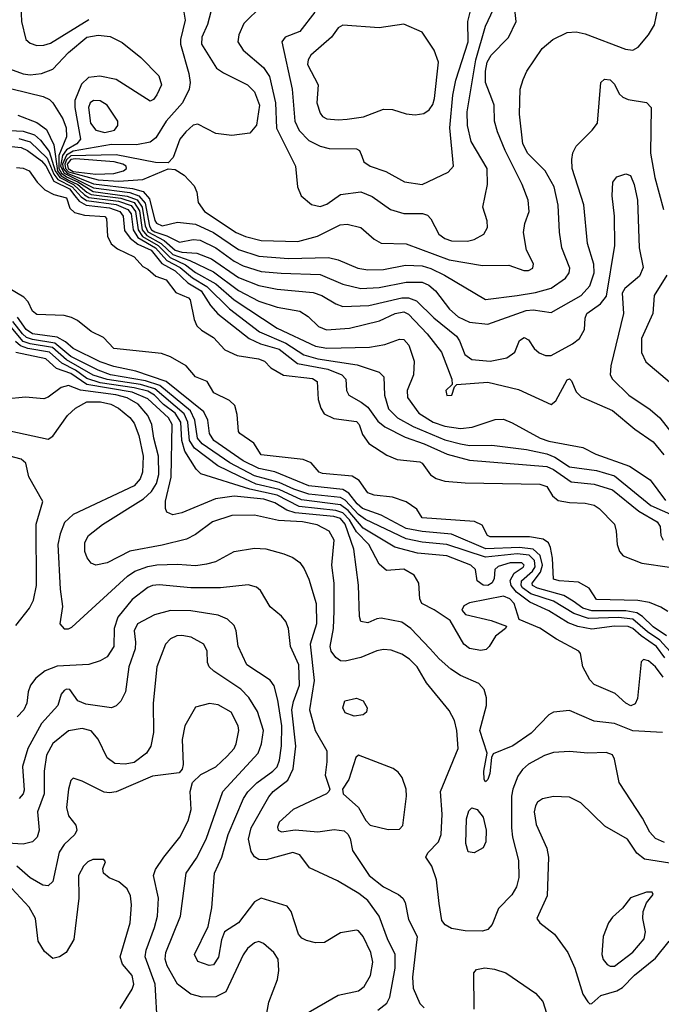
# Model space of a CAD drawing. Extents: x 1173079 to 1307053, y 522583 to 678478.
# Tile 62 of 256: x 1207499 to 1210331, y 535286 to 539632. Entities that reach past the tile are written whole.
import ezdxf

# ---------------------------------------------------------------- set-up
doc = ezdxf.new("R2010")
doc.units = 0

msp = doc.modelspace()

# ---------------------------------------------------------------- linework, layer by layer
at = {"layer": '0CON20XD'}
for points in [[(1207504.3, 539695), (1207506.9, 539625), (1207525.8, 539545), (1207545, 539528.1), (1207575, 539518.5), (1207605, 539519.6), (1207635, 539528.9), (1207805, 539632.8)], [(1208221.6, 539675), (1208229.7, 539629.7), (1208209, 539545), (1208209.4, 539525), (1208246.2, 539395), (1208251.8, 539355), (1208246.7, 539325), (1208217.5, 539265), (1208145.8, 539185), (1208099.3, 539110.7), (1208075, 539091.3), (1208015, 539080), (1207905, 539082.1), (1207735, 539051.4), (1207705, 539034.7), (1207688, 538995), (1207690.9, 538975), (1207708, 538955), (1207825, 538908.2), (1207997.6, 538887.6), (1208043.4, 538873.4), (1208071.8, 538841.8), (1208095, 538746.2), (1208103.4, 538733.4), (1208127.8, 538722.2), (1208195, 538737.8), (1208275, 538729.5), (1208355, 538692.7), (1208465, 538618.1), (1208555, 538588.1), (1208685, 538577.4), (1208862.4, 538582.4), (1208905, 538572.9), (1208990.8, 538535), (1209035, 538527.8), (1209105, 538529.8), (1209201.8, 538548.2), (1209275, 538545.2), (1209313.8, 538533.8), (1209373.8, 538505), (1209555, 538396.5), (1209695, 538415.2), (1209775, 538427.7), (1209845, 538446.5), (1209908.5, 538491.5), (1209923.9, 538515), (1209927.5, 538535), (1209891.2, 538625), (1209881.3, 538695), (1209875.9, 538814.1), (1209857.5, 538895), (1209818.2, 538965), (1209742.2, 539042.2), (1209720, 539085), (1209705.3, 539215), (1209707.9, 539325), (1209721.1, 539368.9), (1209738.1, 539405), (1209804.5, 539505), (1209851.9, 539545), (1209915, 539575.3), (1209955, 539578.4), (1209995, 539570), (1210172.7, 539502.7), (1210205, 539498), (1210229.4, 539510.6), (1210275, 539566.2), (1210300.6, 539609.4), (1210323.6, 539715)], [(1208349.6, 539695), (1208328.3, 539611.7), (1208302.3, 539555), (1208301.2, 539525), (1208368.3, 539418.3), (1208398, 539398), (1208505, 539345.4), (1208535, 539314.4), (1208558.1, 539255), (1208545, 539166), (1208515, 539131.1), (1208435, 539120.7), (1208365, 539129.7), (1208285, 539170.8), (1208265, 539166.2), (1208232.2, 539137.8), (1208206.6, 539105), (1208176.2, 539023.8), (1208155, 539000), (1208097.8, 539002.2), (1207925.4, 539035.4), (1207725, 539031.5), (1207705.6, 539014.4), (1207697.9, 538995), (1207700.8, 538975), (1207715, 538960.3), (1207844.9, 538925.1), (1207935, 538919.6), (1208042.6, 538927.4), (1208155, 538974.4), (1208185, 538971.5), (1208225, 538945.4), (1208269, 538899), (1208280.7, 538870.7), (1208287.2, 538825), (1208314.2, 538785), (1208455, 538692.9), (1208495, 538674.5), (1208565, 538657.2), (1208726.4, 538653.6), (1208814, 538676), (1208912.9, 538727.1), (1208945, 538729.3), (1209005, 538715.4), (1209064, 538664), (1209095, 538646.5), (1209205, 538643.3), (1209395, 538572.2), (1209542.3, 538547.7), (1209658.5, 538548.5), (1209724.5, 538524.5), (1209745, 538525.6), (1209764, 538535), (1209766.9, 538555), (1209735.5, 538615.5), (1209722.2, 538692.2), (1209728.1, 538731.9), (1209747.3, 538785), (1209743.6, 538835), (1209717.5, 538905), (1209641.2, 539055), (1209607.3, 539137.3), (1209595.3, 539185), (1209592.5, 539255), (1209582.7, 539282.7), (1209555.2, 539355), (1209554.9, 539405), (1209562.3, 539445), (1209580.3, 539475), (1209656.9, 539553.1), (1209690.9, 539625), (1209681.9, 539705)], [(1208570, 539695), (1208489.1, 539615), (1208466.2, 539565), (1208462.3, 539535), (1208485, 539498.5), (1208575, 539420.8), (1208601, 539381), (1208628.8, 539265), (1208633.2, 539153.2), (1208716.3, 538985), (1208724.7, 538895), (1208742.1, 538855), (1208786.7, 538816.7), (1208825, 538807.5), (1208855, 538818.7), (1208915, 538861.3), (1209005, 538872.3), (1209055, 538851.5), (1209135, 538794.6), (1209195, 538776.7), (1209277.3, 538777.3), (1209298.9, 538768.9), (1209313.5, 538753.5), (1209348.7, 538685), (1209375, 538665.8), (1209405, 538655.8), (1209475, 538654.7), (1209505, 538662.3), (1209548.1, 538685), (1209563.8, 538715), (1209561.8, 538745), (1209542.5, 538805), (1209564.4, 538905), (1209562.1, 538975), (1209491.3, 539095), (1209474.8, 539164.8), (1209474, 539226), (1209512, 539455), (1209555, 539603.1), (1209590.5, 539679.5)], [(1209275, 538904.7), (1209390.4, 538959.6), (1209413.2, 538985), (1209398.1, 539155), (1209411, 539299), (1209424.3, 539365), (1209479, 539535), (1209476.6, 539625), (1209495.3, 539695)], [(1208801.3, 539665), (1208735, 539580), (1208671.2, 539555), (1208655.7, 539535), (1208702, 539325), (1208713.3, 539185), (1208732.7, 539142.7), (1208775, 539099.2), (1208825, 539073.3), (1208865, 539064.3), (1208985, 539062.9), (1208999.2, 539055), (1209009.5, 539030.5), (1209018, 539005), (1209045.4, 538985.4), (1209115, 538962.2), (1209196.8, 538916.8), (1209275, 538904.7)], [(1208905, 539190), (1208945, 539193.8), (1209016.1, 539203.9), (1209105, 539237.1), (1209144.2, 539235.8), (1209205, 539217.1), (1209245, 539212.9), (1209282.1, 539217.9), (1209306.9, 539235), (1209322.2, 539257.8), (1209330.2, 539285), (1209347.5, 539445), (1209328.5, 539498.5), (1209275, 539576.9), (1209195, 539613.3), (1209085, 539596.4), (1208925, 539608.1), (1208905, 539595.8), (1208875.4, 539554.6), (1208783.8, 539475), (1208771.8, 539455), (1208769.6, 539435), (1208816.1, 539345), (1208810.3, 539265), (1208825, 539220), (1208835.4, 539205.4), (1208855, 539194.5), (1208905, 539190)], [(1207454.8, 539414.8), (1207515, 539392.6), (1207545, 539389.1), (1207595.2, 539394.8), (1207645, 539414.1), (1207715, 539486.9), (1207795, 539554.8), (1207845, 539564.4), (1207897.9, 539557.9), (1207952, 539532), (1208034.2, 539465), (1208113.1, 539385), (1208124.5, 539345), (1208105, 539300.8), (1208090.2, 539279.8), (1208075, 539273.1), (1207925, 539368.8), (1207852.6, 539382.6), (1207803.1, 539376.9), (1207772.2, 539347.8), (1207742.7, 539275), (1207741.8, 539245), (1207767.1, 539105), (1207751.9, 539085), (1207705, 539057.4), (1207687.4, 539032.6), (1207679, 538985), (1207695.1, 538955.1), (1207825, 538889.7), (1207985, 538869.1), (1208024.8, 538854.8), (1208052.7, 538822.7), (1208071.4, 538721.4), (1208080.7, 538705), (1208095, 538695.2), (1208148, 538678), (1208205, 538650), (1208265, 538662.2), (1208295, 538658.6), (1208364.9, 538624.9), (1208445, 538566.1), (1208485, 538545.5), (1208565, 538520.5), (1208653.5, 538513.5), (1208825, 538507.7), (1208925, 538464.3), (1209005, 538445.6), (1209085, 538450.4), (1209205, 538474.1), (1209275, 538473.6), (1209305, 538460.4), (1209335, 538435.8), (1209395.9, 538355), (1209435, 538320.2), (1209485, 538297.7), (1209565, 538288.9), (1209735, 538349), (1209765, 538351.2), (1209845, 538339.1), (1209977.3, 538415), (1210015, 538457.1), (1210035.2, 538515), (1210033.4, 538553.4), (1210004.8, 538644.8), (1209988.8, 538815), (1209938, 538975), (1209935.4, 539015), (1209940.9, 539045), (1209955.3, 539074.7), (1210026.2, 539145), (1210048.8, 539175), (1210063.8, 539355), (1210080, 539370), (1210105, 539367.5), (1210125, 539347.5), (1210145.3, 539305.3), (1210160.5, 539290.5), (1210185, 539280.4), (1210265, 539266.2), (1210285.5, 539245), (1210283.3, 539043.3), (1210301.8, 538935), (1210341.2, 538795)], [(1207465, 539327.5), (1207603, 539293), (1207630.7, 539280.7), (1207645.9, 539265.9), (1207690.2, 539195), (1207704.8, 539155), (1207705.8, 539115), (1207672.3, 539032.3), (1207672.2, 538975), (1207684.3, 538954.3), (1207705, 538938), (1207756.4, 538916.4), (1207823.7, 538873.7), (1207973.9, 538853.9), (1208017.3, 538837.3), (1208040, 538805), (1208052.2, 538722.2), (1208065, 538695.1), (1208137.2, 538657.2), (1208185, 538614.7), (1208214.2, 538605.8), (1208281.3, 538601.3), (1208345, 538576.9), (1208465, 538494.3), (1208555, 538458.2), (1208635, 538443.3), (1208795, 538428.3), (1208833.1, 538415), (1208895, 538377.5), (1208925, 538366.7), (1209040.1, 538369.9), (1209185, 538405.2), (1209215, 538403.8), (1209251, 538391), (1209326.4, 538316.4), (1209426.8, 538235), (1209440.6, 538215), (1209464.2, 538154.2), (1209495, 538132.5), (1209575, 538124.4), (1209649.8, 538140.2), (1209684.2, 538165), (1209705, 538216.7), (1209725, 538230), (1209745, 538218.8), (1209770.3, 538180.3), (1209791.7, 538161.7), (1209819.6, 538149.6), (1209845, 538150.3), (1209938.8, 538201.2), (1209969.6, 538225), (1209992.3, 538265), (1209995.4, 538315), (1210002.3, 538335), (1210062.1, 538377.9), (1210088.7, 538411.3), (1210125.6, 538635), (1210124.4, 538765), (1210113.6, 538855), (1210117.5, 538915), (1210135, 538938.8), (1210175, 538951.2), (1210195, 538944), (1210211.8, 538905), (1210226.4, 538835), (1210233.3, 538625), (1210251.4, 538538.6), (1210235, 538499.5), (1210170.6, 538445), (1210158.5, 538425), (1210163.9, 538335), (1210108.7, 538105), (1210104.8, 538064.8), (1210116.2, 538045), (1210187.7, 537975), (1210281.9, 537911.9), (1210324.8, 537874.8), (1210472.5, 537685)], [(1207875, 539134.6), (1207918, 539145), (1207932.9, 539165), (1207931.9, 539185), (1207885, 539255.5), (1207855, 539274.6), (1207825, 539275.9), (1207810.8, 539265), (1207803.4, 539245), (1207811.8, 539175), (1207835, 539144.6), (1207875, 539134.6)], [(1207491.2, 539211.2), (1207575, 539178), (1207617.2, 539147.2), (1207650, 539080), (1207666.5, 538965), (1207682.8, 538942.8), (1207714.4, 538924.4), (1207755.1, 538905.1), (1207795, 538870.4), (1207815, 538860.6), (1207945, 538843.9), (1208005, 538825), (1208027.9, 538787.9), (1208039.7, 538705), (1208059.8, 538679.8), (1208123.4, 538645), (1208175, 538596.4), (1208249.7, 538569.7), (1208355, 538519.3), (1208465, 538436.2), (1208555, 538390.3), (1208635, 538362.7), (1208735, 538345.3), (1208771.7, 538321.7), (1208817.2, 538277.2), (1208853.8, 538263.8), (1208955, 538270), (1209087.2, 538302.8), (1209156.7, 538335), (1209195, 538342.5), (1209215, 538332.9), (1209297.4, 538245), (1209361.2, 538165), (1209406.7, 538045), (1209408.3, 538021.7), (1209380, 537995), (1209385, 537973.3), (1209406.7, 537975), (1209418.3, 538011.7), (1209428.3, 538021.7), (1209565, 538032), (1209700.5, 538000.5), (1209845, 537933.8), (1209865, 537950), (1209915, 538042.5), (1209925, 538046.7), (1209935, 538037.5), (1209955, 537990), (1209977.6, 537967.6), (1210115, 537906.8), (1210214.3, 537824.3), (1210295, 537769.2), (1210341.9, 537711.9)], [(1207368.3, 539148.3), (1207515, 539139.9), (1207565, 539123.5), (1207591, 539101), (1207629.8, 539049.8), (1207655.9, 538965), (1207675.6, 538935.6), (1207736.1, 538905), (1207785, 538859.3), (1207805, 538848), (1207935, 538830.9), (1207991.5, 538811.5), (1208010.9, 538785), (1208021.3, 538705), (1208041.4, 538675), (1208110.6, 538635), (1208162.6, 538582.6), (1208230.4, 538550.4), (1208275, 538516.7), (1208365, 538465.8), (1208446.3, 538395), (1208635, 538271.2), (1208805, 538190.8), (1208855, 538183), (1209042.6, 538187.4), (1209111.1, 538198.9), (1209175, 538221.8), (1209195, 538220), (1209215.9, 538195), (1209240, 538125), (1209237.8, 538065), (1209209.4, 537995), (1209211.2, 537965), (1209260.6, 537895), (1209324.6, 537855), (1209375, 537837.6), (1209445, 537828.1), (1209496.6, 537833.4), (1209597.2, 537867.2), (1209635, 537868.2), (1209672.4, 537852.4), (1209796.7, 537785), (1209835, 537772.2), (1209985, 537743.1), (1210042, 537715), (1210190.9, 537660.9), (1210281.5, 537601.5), (1210349.7, 537509.7)], [(1207165, 539103.4), (1207505, 539068.5), (1207533.9, 539055), (1207595, 539009.5), (1207615, 538987.5), (1207650.1, 538920.1), (1207718.3, 538885), (1207742.3, 538855), (1207760.9, 538830.9), (1207792.9, 538812.9), (1207895, 538801.9), (1207940.8, 538785), (1207955.3, 538765), (1207962, 538702.1), (1207987.2, 538667.2), (1208020.9, 538640.9), (1208079.3, 538615), (1208126.7, 538556.7), (1208185, 538523.2), (1208240.9, 538470.9), (1208299.9, 538435), (1208340.6, 538370.6), (1208374.1, 538334.1), (1208512.4, 538225), (1208561.2, 538201.2), (1208645, 538177.3), (1208725, 538114.4), (1208859.5, 538089.5), (1208920.7, 538065), (1208938.7, 538045), (1208941.3, 537995), (1208951.1, 537975), (1209006.4, 537943.6), (1209035, 537922), (1209079.7, 537859.7), (1209110.8, 537835), (1209200.1, 537790.1), (1209285, 537759.7), (1209386.3, 537713.7), (1209485, 537688.5), (1209825, 537660.1), (1209855, 537646.8), (1209932.7, 537592.7), (1210035, 537582.4), (1210115, 537556.8), (1210232, 537462), (1210313.2, 537415), (1210325.4, 537395), (1210329.2, 537355), (1210338.8, 537335)], [(1207495, 539108.4), (1207545, 539093.3), (1207620.7, 539020.7), (1207649.9, 538949.9), (1207667, 538927), (1207730.5, 538895), (1207770.5, 538850.5), (1207794.5, 538834.5), (1207925, 538816.4), (1207976.1, 538795), (1207991.4, 538775), (1207999.8, 538705), (1208020.4, 538670.4), (1208098, 538625), (1208149, 538569), (1208208.1, 538538.1), (1208262.3, 538492.3), (1208325, 538454.9), (1208425.7, 538355.7), (1208557.1, 538255), (1208673.8, 538203.8), (1208752.6, 538152.6), (1208815, 538135.5), (1208989.2, 538109.2), (1209086.2, 538076.2), (1209106.8, 538055), (1209108.6, 537975), (1209127.5, 537915), (1209167.3, 537875), (1209236.3, 537836.3), (1209375, 537777.8), (1209445, 537759.3), (1209485, 537753.3), (1209583.6, 537753.6), (1209735.6, 537734.4), (1209826.4, 537716.4)], [(1207485, 538980), (1207515, 538977.5), (1207541.2, 538965), (1207575.6, 538915.6), (1207610.7, 538880.7), (1207650.4, 538860.4), (1207705, 538845.4), (1207720.5, 538800.5), (1207740.5, 538780.5), (1207785, 538769.2), (1207875, 538762.9), (1207881.9, 538755), (1207886.7, 538676.7), (1207902.2, 538642.2), (1207930.4, 538620.4), (1208003.8, 538585), (1208042.3, 538542.3), (1208065, 538531.2), (1208099.7, 538499.7), (1208145, 538484), (1208188.5, 538428.5), (1208244, 538405), (1208250.8, 538395), (1208268.6, 538308.6), (1208281.1, 538281.1), (1208301.1, 538261.1), (1208355, 538230), (1208404.2, 538174.2), (1208459.4, 538149.4), (1208552.5, 538135), (1208580, 538125), (1208607.5, 538095), (1208663.3, 538063.3), (1208791.7, 538048.3), (1208812, 538035), (1208815.8, 537955), (1208827.5, 537917.5), (1208842.9, 537892.9), (1208885, 537872.5), (1208985, 537858.9), (1208997.5, 537845), (1209011.5, 537801.5), (1209040.7, 537760.7), (1209119.4, 537709.4), (1209165, 537690.8), (1209265, 537680.8), (1209276, 537675), (1209312.9, 537622.9), (1209337.5, 537607.5), (1209375, 537595.8), (1209465, 537587.1), (1209795, 537581.9), (1209825, 537572), (1209850.7, 537530.7), (1209875, 537510), (1209925, 537500.6), (1209995, 537498.2), (1210035, 537488.6), (1210056.7, 537475), (1210123.8, 537405), (1210132, 537375), (1210136, 537315), (1210146.7, 537285), (1210162.5, 537265), (1210245, 537232.5), (1210366.7, 537215)], [(1207835, 538951.1), (1207915, 538953.7), (1207956.8, 538965), (1207970.3, 538975), (1207968.4, 538985), (1207953.9, 538993.9), (1207916.4, 539005), (1207745, 539018.6), (1207725, 539014.7), (1207709.2, 538995), (1207712.5, 538975), (1207735, 538962.3), (1207835, 538951.1)], [(1210355, 538504.5), (1210299.4, 538415), (1210293.5, 538335), (1210243.9, 538225), (1210243.3, 538163.3), (1210261.9, 538121.9), (1210413.7, 537993.7)], [(1210359.5, 537019.5), (1210329.4, 537039.4), (1210279.4, 537059.4), (1210227.9, 537067.9), (1210045, 537073.1), (1210012.2, 537122.2), (1209965, 537149.2), (1209880, 537155), (1209855, 537162.9), (1209850.8, 537255), (1209842.5, 537302.5), (1209833, 537323), (1209809.8, 537339.8), (1209749.8, 537349.8), (1209575, 537349.5), (1209563.3, 537355), (1209540.3, 537400.3), (1209506.8, 537416.8), (1209275, 537433.6), (1209251.2, 537471.2), (1209204.3, 537504.3), (1209144.3, 537524.3), (1209063.6, 537533.6), (1209035, 537544.3), (1208997.8, 537597.8), (1208966.7, 537616.7), (1208835, 537629.4), (1208821.2, 537635), (1208785.8, 537675.8), (1208750.3, 537690.3), (1208565, 537711.5), (1208532.2, 537762.2), (1208471.2, 537805), (1208464.2, 537815), (1208459.5, 537889.5), (1208448.8, 537928.8), (1208425, 537951.2), (1208356.2, 537985), (1208326.7, 538035), (1208275, 538056), (1208234.1, 538104.1), (1208164.2, 538144.2), (1208125, 538158), (1207915, 538181.4), (1207868.8, 538228.8), (1207815, 538256.2), (1207754.1, 538304.1), (1207727.3, 538317.3), (1207695, 538326), (1207575, 538331.4), (1207556, 538345), (1207536.9, 538386.9), (1207517.8, 538407.8), (1207445, 538450.8)], [(1210345.9, 536815.9), (1210309.6, 536865), (1210241.8, 536911.8), (1210205, 536945.4), (1210185, 536953.4), (1210125, 536955.3), (1210025, 536942.5), (1209962.9, 536952.9), (1209919.2, 536969.2), (1209835, 537022.2), (1209751.3, 537061.3), (1209691.2, 537105), (1209667.8, 537135), (1209663.8, 537156.2), (1209681.2, 537188.8), (1209720.8, 537215), (1209725.2, 537225), (1209715.1, 537235.1), (1209664.4, 537234.4), (1209611.1, 537218.9), (1209596.8, 537205), (1209593.2, 537165), (1209584.3, 537145.7), (1209565, 537135.3), (1209545, 537136.5), (1209518.5, 537155), (1209510.4, 537205), (1209489.6, 537225), (1209385, 537266.2), (1209255, 537276.9), (1209154.4, 537304.4), (1209015, 537388.3), (1208949, 537465), (1208915, 537490.1), (1208742.2, 537512.2), (1208645, 537559), (1208542.4, 537582.4), (1208467.8, 537617.8), (1208373.5, 537663.5), (1208270.3, 537740.3), (1208248.6, 537775), (1208240.8, 537855), (1208225, 537893.1), (1208095, 538003), (1208032.4, 538022.4), (1207885, 538044), (1207822.7, 538062.7), (1207705, 538130.2), (1207644.5, 538184.5), (1207545, 538200.8), (1207515, 538212), (1207453.5, 538283.5)], [(1210385, 536827.5), (1210325, 536893.1), (1210270.3, 536930.3), (1210205.7, 536985.8), (1210142.7, 536992.7), (1210009, 536989), (1209945, 537010.5), (1209854.8, 537065), (1209755, 537098.2), (1209717.6, 537125), (1209712, 537135), (1209714, 537155), (1209761.9, 537198.1), (1209773.7, 537216.3), (1209771.8, 537245), (1209748, 537268), (1209695, 537274.5), (1209555, 537260.2), (1209385, 537316.1), (1209275, 537326.3), (1209205, 537340.7), (1209025, 537425.5), (1208995, 537448.7), (1208935, 537511.6), (1208915, 537523.5), (1208775, 537537.9), (1208709.5, 537559.5), (1208645, 537589.7), (1208535, 537619.2), (1208426, 537676), (1208305, 537760.4), (1208283.3, 537785), (1208272.4, 537865), (1208253.3, 537905), (1208117.2, 538017.2), (1208055, 538038.8), (1207899.2, 538065), (1207845.2, 538085), (1207725, 538145.1), (1207654.5, 538204.5), (1207555, 538220.2), (1207529.5, 538229.5), (1207510.9, 538245), (1207469.4, 538299.4)], [(1210353.1, 536913.1), (1210295, 536952.7), (1210248.2, 536998.2), (1210223.3, 537013.3), (1210175, 537022.4), (1210025, 537022.4), (1209985, 537035.1), (1209942, 537065), (1209900.4, 537090.4), (1209785, 537122.4), (1209762.8, 537135), (1209760.3, 537145), (1209797.2, 537192.8), (1209805.9, 537225), (1209796.8, 537266.8), (1209765, 537294.7), (1209705, 537303), (1209556.3, 537296.3), (1209405, 537361.9), (1209275, 537372.8), (1209205, 537386.7), (1209094.7, 537445), (1209012.4, 537475), (1208988.4, 537495), (1208951.5, 537541.5), (1208925, 537558.8), (1208775.1, 537575.1), (1208625, 537635.7), (1208555, 537650.8), (1208485.2, 537685), (1208356.5, 537775), (1208337.3, 537805), (1208330, 537865), (1208311.9, 537901.9), (1208144.9, 538034.9), (1208011.4, 538081.4), (1207915, 538102), (1207855, 538122.2), (1207735, 538181.1), (1207700.8, 538210.8), (1207665, 538230.4), (1207555, 538246), (1207527.7, 538265), (1207489.1, 538319.1)], [(1210339.4, 536729.4), (1210305, 536776.2), (1210275, 536801.9), (1210251.7, 536808.3), (1210242.3, 536797.7), (1210225.6, 536635), (1210215, 536612), (1210196.6, 536603.4), (1210174, 536615), (1210127.5, 536657.5), (1210035, 536698.1), (1210015, 536718), (1209984.2, 536775.8), (1209974.2, 536834.2), (1209966.2, 536845), (1209867.8, 536897.8), (1209795, 536946.2), (1209704.1, 536984.1), (1209681.3, 537055), (1209661.9, 537075), (1209635, 537088.1), (1209485, 537058.5), (1209458.8, 537045), (1209450, 537025), (1209466.1, 537006.1), (1209580.7, 536980.7), (1209647.5, 536955), (1209643.3, 536945), (1209598.5, 536911.5), (1209571.5, 536865), (1209557.4, 536852.6), (1209535, 536847.9), (1209485, 536856.7), (1209459.2, 536875), (1209399.5, 536979.5), (1209327.8, 537027.8), (1209274.4, 537055), (1209265.6, 537075), (1209260.9, 537145), (1209239.8, 537179.8), (1209195, 537206.1), (1209118.6, 537201.4), (1209085, 537228.5), (1209039.6, 537315), (1208985, 537371.4), (1208954.2, 537425), (1208925, 537455.4), (1208895, 537466.1), (1208732.9, 537482.9), (1208635, 537532.8), (1208515, 537559.8), (1208298, 537628), (1208277.8, 537647.8), (1208227.3, 537727.3), (1208214.8, 537774.8), (1208210.2, 537855), (1208185.9, 537895), (1208134, 537934), (1208094.5, 537975), (1208065, 537992), (1208005, 538007.9), (1207855, 538029.5), (1207795, 538048.9), (1207745.5, 538085), (1207685.6, 538115.6), (1207630, 538165), (1207535, 538180.4), (1207502.3, 538192.3), (1207481, 538211)], [(1209310.7, 536855), (1209225.4, 536945), (1209185, 536973.1), (1209095, 536990), (1209075, 536987.5), (1209035, 536969.2), (1209005, 536976.2), (1208998.3, 536998.3), (1208994, 537136), (1208973.8, 537295), (1208935.5, 537405), (1208915, 537430.5), (1208885, 537439.1), (1208715.3, 537455.3), (1208677.7, 537467.7), (1208625, 537499.8), (1208576.8, 537515), (1208445, 537528.9), (1208362.8, 537517.2), (1208215, 537454.7), (1208175, 537446.5), (1208148.7, 537458.7), (1208142.1, 537475), (1208143.1, 537506.9), (1208167, 537613), (1208172.4, 537845), (1208156.4, 537875), (1208065, 537959.1), (1207995, 537988.5), (1207795, 538021.2), (1207725, 538069.9), (1207662.2, 538092.2), (1207615, 538135.4), (1207482.6, 538162.6)], [(1209350.7, 535730.7), (1209339.1, 535835), (1209318.6, 535895), (1209292, 535935), (1209300.8, 535955), (1209347.1, 536002.9), (1209359.2, 536035), (1209363.9, 536125), (1209356.1, 536225), (1209434.5, 536415), (1209429.1, 536495), (1209418.8, 536538.8), (1209395, 536582.5), (1209295.3, 536705.3), (1209253.3, 536775), (1209219.2, 536809.2), (1209185, 536831.8), (1209138.8, 536848.8), (1209105, 536852.1), (1209075, 536846.8), (1209005, 536817.1), (1208935, 536801.2), (1208915, 536802.7), (1208895, 536816.5), (1208873.8, 536845), (1208868.9, 536865), (1208884.1, 536945), (1208886.8, 537023.2), (1208886.9, 537145), (1208877.1, 537225), (1208887.3, 537335), (1208864.6, 537374.6), (1208812.6, 537402.6), (1208746.7, 537415), (1208640.8, 537420.8), (1208535, 537445.4), (1208435, 537443.2), (1208349.4, 537415), (1208275, 537360), (1208235, 537339.1), (1208127.8, 537312.2), (1207985, 537286.7), (1207885, 537234.6), (1207835, 537224.4), (1207815, 537232.5), (1207796.2, 537256.2), (1207787.3, 537285), (1207786.2, 537325), (1207802.7, 537355), (1207865, 537404.5), (1208045, 537516.7), (1208080.7, 537549.3), (1208102.3, 537585), (1208112.7, 537625), (1208112.3, 537705), (1208090.8, 537785), (1208083, 537845), (1208064.4, 537885), (1208022, 537935), (1207973.2, 537963.2), (1207923.6, 537976.4), (1207767.4, 537997.4), (1207715, 538017.4), (1207682, 538008), (1207625, 537965.6), (1207605, 537958.1), (1207525, 537965.6), (1207435, 537957.8)], [(1207455, 537817.4), (1207625, 537781.2), (1207645, 537793.5), (1207710.3, 537885), (1207745, 537916.7), (1207795, 537944.8), (1207855.1, 537945.1), (1207901.1, 537935), (1207935, 537918.1), (1207985, 537876.5), (1208005, 537850.8), (1208025, 537796.7), (1208044.4, 537705), (1208041.6, 537635), (1208031, 537605), (1208005, 537574.8), (1207735, 537448.4), (1207697.3, 537412.7), (1207677.5, 537362.5), (1207667.6, 537315), (1207677.7, 537117.7), (1207688, 537042), (1207676.7, 536965), (1207695, 536943.8), (1207715, 536943.8), (1207729.1, 536950.9), (1207974.6, 537175.4), (1208007.3, 537197.3), (1208065, 537218.7), (1208105, 537226), (1208195, 537228.4), (1208275, 537222.6), (1208325, 537229.6), (1208365, 537240), (1208445, 537284.6), (1208535, 537300), (1208585, 537296), (1208664.7, 537274.7), (1208705, 537257.8), (1208735, 537235.6), (1208755, 537207.5), (1208775, 537162), (1208808.1, 537055), (1208809, 536965), (1208781, 536875), (1208798.5, 536715), (1208777.5, 536585), (1208803.9, 536493.9), (1208854.3, 536405), (1208854.4, 536355.6), (1208847.3, 536297.3), (1208867.5, 536235), (1208863.3, 536225), (1208853.3, 536215), (1208705.8, 536145), (1208645, 536090), (1208637.5, 536067.5), (1208640, 536055), (1208655, 536047.1), (1208715, 536055.6), (1208815, 536047.5), (1208887.3, 536057.3), (1208931.2, 536051.2), (1208947.3, 536037.3), (1208957.3, 536017.3), (1208968, 535965), (1209040.9, 535855), (1209105, 535804.7), (1209171.1, 535771.1), (1209190.6, 535755), (1209200, 535735), (1209215, 535660), (1209252.9, 535585), (1209232.1, 535405), (1209236.3, 535356.3), (1209265, 535289.1), (1209285, 535270.4)], [(1207481.6, 536958.4), (1207541.9, 537035), (1207560.3, 537069.7), (1207573.2, 537135), (1207572.4, 537405), (1207601.3, 537505), (1207539.4, 537615), (1207525.8, 537675), (1207505, 537692.9), (1207455, 537706.1)], [(1209826.4, 537716.4), (1209861.2, 537701.2), (1209925, 537658.9), (1210045, 537641.6), (1210125, 537618.2), (1210285, 537487.9), (1210385, 537442.9)], [(1209079.8, 535260.2), (1209119.4, 535290.6), (1209132.5, 535317.5), (1209156.5, 535445), (1209155.7, 535505), (1209121.9, 535575), (1209085.7, 535675), (1209035, 535743.4), (1208995.4, 535775), (1208901.3, 535831.3), (1208778.7, 535888.7), (1208735, 535946.1), (1208704.3, 535955.7), (1208586.9, 535923.1), (1208555, 535924.4), (1208535, 535937.1), (1208520.6, 535960.6), (1208508.8, 536015), (1208520.7, 536065), (1208598.7, 536201.3), (1208617.5, 536225), (1208682.3, 536275), (1208706, 536325), (1208717.8, 536425), (1208700.4, 536585), (1208706.9, 536623.1), (1208734, 536695), (1208730.8, 536785), (1208694.6, 536865), (1208685.4, 536945), (1208673.8, 536975), (1208655, 536999.5), (1208605, 537040.6), (1208562.6, 537112.6), (1208545, 537127.1), (1208507.4, 537137.4), (1208385, 537124.7), (1208255, 537124.7), (1208115, 537137.8), (1208085, 537135.3), (1208065, 537126.4), (1207995, 537072.8), (1207932.5, 536995), (1207915.7, 536945), (1207915.3, 536865), (1207885, 536819.1), (1207855, 536801.8), (1207805, 536785.4), (1207665, 536778.3), (1207611.8, 536758.2), (1207570.7, 536725), (1207547.2, 536695), (1207536, 536665), (1207530.4, 536615), (1207517.9, 536585), (1207487.8, 536555)], [(1208755, 535239.2), (1208905, 535325.4), (1208995, 535344.5), (1209019.6, 535365), (1209047.1, 535412.9), (1209057.9, 535472.1), (1209049.2, 535515), (1209014.6, 535585), (1208995, 535610), (1208985, 535612.9), (1208915, 535601.4), (1208845, 535559.1), (1208805, 535557.1), (1208765, 535567.3), (1208745, 535577.8), (1208730, 535595), (1208697.1, 535695), (1208679.5, 535719.5), (1208565, 535754.6), (1208535, 535738.8), (1208465, 535645.4), (1208403.1, 535605), (1208389.3, 535570.7), (1208376, 535494), (1208355, 535460), (1208335, 535456.9), (1208285, 535474.4), (1208270.5, 535505), (1208330.6, 535629.4), (1208347.7, 535712.3), (1208359.4, 535865), (1208391.4, 535935), (1208419.1, 536035), (1208487.1, 536195), (1208506.2, 536223.8), (1208546.3, 536263.7), (1208616.9, 536315), (1208635, 536334.6), (1208645.8, 536364.2), (1208655, 536427.5), (1208656.2, 536515), (1208639, 536629), (1208622.3, 536692.3), (1208605, 536716.7), (1208500.9, 536785), (1208463.2, 536866.8), (1208453.8, 536935), (1208445, 536957.5), (1208415.9, 536985.9), (1208375, 537003.2), (1208255, 537023.2), (1208165, 537024.7), (1208094, 537005), (1208018.6, 536965), (1208004.1, 536935), (1208010.9, 536885), (1208008.6, 536855), (1207980.2, 536775), (1207966.1, 536665), (1207945, 536624.3), (1207925, 536602.9), (1207905, 536594.4), (1207791.4, 536611.4), (1207755.3, 536625.3), (1207720, 536675), (1207705, 536676.7), (1207695, 536670.8), (1207682.5, 536655), (1207667.5, 536605), (1207595, 536525.4), (1207535.6, 536414.4), (1207511.8, 536335), (1207519.3, 536230.7), (1207514.6, 536215), (1207497.1, 536195)], [(1208582.7, 535205), (1208598.9, 535295), (1208636.5, 535395), (1208642.5, 535435), (1208640.5, 535485), (1208620.5, 535515), (1208575, 535553.6), (1208555, 535562.5), (1208535, 535556.5), (1208505, 535531.8), (1208485, 535504.4), (1208409.5, 535340.5), (1208365, 535319.1), (1208305, 535317.2), (1208255, 535331.1), (1208195.2, 535375.2), (1208150.2, 535455), (1208141.6, 535485), (1208143.4, 535515), (1208208.6, 535675), (1208234.1, 535865), (1208279.3, 535930.7), (1208321.4, 536015), (1208395.2, 536225), (1208551.4, 536395), (1208566.8, 536435), (1208574.8, 536495), (1208549, 536579), (1208510.8, 536640.8), (1208475, 536676.6), (1208355.7, 536755.7), (1208335.5, 536775), (1208328.2, 536795), (1208327.1, 536845), (1208312.2, 536875), (1208256.2, 536906.2), (1208215, 536914.1), (1208192.1, 536912.1), (1208165, 536899.6), (1208142.2, 536875), (1208103.8, 536775), (1208088.9, 536615), (1208089.4, 536485), (1208078.4, 536425), (1208058.7, 536395), (1208005, 536353.4), (1207965, 536346.3), (1207918.8, 536348.8), (1207885, 536374.5), (1207845, 536456.5), (1207815, 536493.1), (1207775, 536503.4), (1207715, 536492.5), (1207645, 536437.1), (1207617.7, 536385), (1207606.5, 536315), (1207606.9, 536215), (1207577.7, 536135), (1207584.6, 536055), (1207575.8, 536024.2), (1207555, 536003.1), (1207515, 535992.5), (1207445, 535997.4)], [(1210336.3, 536486.3), (1210205, 536492.7), (1210125, 536524.8), (1210035, 536535.4), (1209925, 536582.5), (1209855, 536575.6), (1209835, 536564.2), (1209757.1, 536482.9), (1209675, 536427.1), (1209589.2, 536390.8), (1209581.2, 536375), (1209574.2, 536305), (1209565, 536277.5), (1209555, 536267.5), (1209548.8, 536278.8), (1209547.1, 536315), (1209562.9, 536395), (1209529.8, 536495), (1209559.5, 536605), (1209558.8, 536638.8), (1209549.1, 536675), (1209525, 536702.5), (1209445, 536737.2), (1209401.8, 536765), (1209350.1, 536810.1), (1209310.7, 536855)], [(1208975, 536557.8), (1208935, 536572), (1208925.8, 536595), (1208933.8, 536625), (1208985, 536636.9), (1209015, 536625.6), (1209033.1, 536595), (1209029.2, 536575), (1209015, 536563.3), (1208975, 536557.8)], [(1208107.9, 535192.1), (1208096.6, 535375), (1208052.2, 535495), (1208057, 535525), (1208094.8, 535625.2), (1208107.3, 535675), (1208111.4, 535755), (1208090.3, 535855), (1208098.7, 535881.3), (1208134.7, 535935.3), (1208206.6, 536023.4), (1208242.5, 536095), (1208255.4, 536145), (1208251.1, 536225), (1208261.2, 536265), (1208299.1, 536300.9), (1208365, 536333.8), (1208415, 536381.8), (1208445.4, 536415), (1208454.6, 536435), (1208466.7, 536495), (1208463.1, 536515), (1208432.9, 536575), (1208375, 536607.9), (1208336.3, 536613.7), (1208275, 536597.5), (1208227.5, 536515), (1208216.2, 536455), (1208220.8, 536345), (1208215.9, 536324.1), (1208202.5, 536307.5), (1208085, 536292.9), (1207925, 536224.1), (1207895, 536218.7), (1207872.4, 536222.4), (1207775, 536270.8), (1207735, 536283.8), (1207725, 536273.3), (1207713.8, 536235), (1207706.4, 536155), (1207715, 536118), (1207747, 536077), (1207751.9, 536055), (1207741.9, 536035), (1207695, 535991.6), (1207672.8, 535957.2), (1207645, 535828.1), (1207625, 535808.5), (1207601.2, 535811.2), (1207545, 535844.7), (1207486.1, 535896.1)], [(1209125, 536058.1), (1209175, 536059.2), (1209190.8, 536075), (1209206.9, 536205), (1209204.5, 536235), (1209186.6, 536286.6), (1209169.8, 536309.8), (1209147.1, 536327.1), (1208994.3, 536385.7), (1208982, 536375), (1208951.3, 536278.7), (1208923.3, 536235), (1208927.5, 536215), (1208995, 536154.2), (1209027.5, 536097.5), (1209046.5, 536076.5), (1209125, 536058.1)], [(1210345, 536000.6), (1210305, 536017.7), (1210279.7, 536045), (1210247.2, 536107.2), (1210144.6, 536264.6), (1210125, 536367.5), (1210115, 536387.5), (1210087.4, 536397.4), (1210006, 536394), (1209925, 536402.4), (1209855, 536396.7), (1209815.9, 536384.1), (1209745, 536345.3), (1209717.9, 536322.1), (1209697.6, 536292.4), (1209676, 536236), (1209670.2, 536205), (1209670.2, 536065), (1209674.3, 536024.3), (1209700.1, 535920.1), (1209702.5, 535845), (1209691.3, 535805), (1209670.9, 535769.1), (1209611.8, 535708.2), (1209585, 535638.1), (1209565, 535616.7), (1209541.7, 535608.3), (1209465, 535609.7), (1209405, 535620), (1209376.4, 535636.3), (1209362, 535655), (1209350.7, 535730.7)], [(1210489.4, 535889.4), (1210257.1, 535927.1), (1210222.7, 535952.7), (1210181.9, 536015), (1210082.2, 536072.2), (1209975.2, 536175.2), (1209925, 536200), (1209855, 536203.4), (1209806.6, 536193.4), (1209785, 536178.1), (1209775, 536162), (1209769.7, 536135), (1209778.8, 536078.8), (1209825.4, 535975), (1209833.2, 535935), (1209826.7, 535765), (1209781.9, 535665), (1209794.3, 535645), (1209859.4, 535595), (1209917.8, 535515), (1209949.6, 535445), (1209985, 535331.2), (1210006.1, 535296.1), (1210015, 535287.5)], [(1209505, 535954.3), (1209479.1, 535959.1), (1209468.5, 535995), (1209470.5, 536105), (1209480.7, 536139.3), (1209495, 536153.3), (1209517.5, 536145), (1209545, 536112.5), (1209558.5, 536055), (1209556.3, 536003.7), (1209545, 535976.7), (1209505, 535954.3)], [(1207942.3, 535267.8), (1207995, 535352.9), (1208002.7, 535375), (1207995, 535412.9), (1207952.9, 535462.9), (1207943.2, 535495), (1207986.1, 535645), (1207993.3, 535725), (1207987.5, 535765), (1207973.5, 535795), (1207937, 535827), (1207894.6, 535844.6), (1207868.8, 535865), (1207866.7, 535885), (1207877.5, 535915), (1207870, 535925), (1207822.5, 535925), (1207800, 535915), (1207780, 535895), (1207758.8, 535855), (1207760.5, 535755), (1207738, 535572), (1207703.8, 535515), (1207674.3, 535495.7), (1207645, 535488), (1207608.5, 535518.5), (1207580, 535565), (1207569.3, 535665), (1207540.7, 535715), (1207445, 535817.8)], [(1210105, 535453.4), (1210125, 535454.1), (1210205, 535515.3), (1210255.3, 535575), (1210260.9, 535605), (1210249.6, 535665), (1210251.4, 535695), (1210265.8, 535734.2), (1210295, 535770), (1210290.7, 535780.7), (1210265, 535781.2), (1210195, 535755.7), (1210159.2, 535710.8), (1210115, 535671.1), (1210097.7, 535645), (1210073.7, 535585), (1210068.1, 535505), (1210074, 535484), (1210091.5, 535461.5), (1210105, 535453.4)], [(1210015, 535287.5), (1210025, 535290), (1210064.7, 535325.3), (1210135.2, 535344.8), (1210160.2, 535359.7), (1210213.2, 535415), (1210305, 535490), (1210365.3, 535565)], [(1209504.6, 535265), (1209503.8, 535425), (1209515, 535438.8), (1209552.6, 535447.4), (1209595, 535441.5), (1209645, 535424.5), (1209775.2, 535335.2), (1209808.7, 535298.7), (1209840.9, 535195)]]:
    msp.add_lwpolyline(points, dxfattribs=at)

doc.saveas('drawing.dxf')
